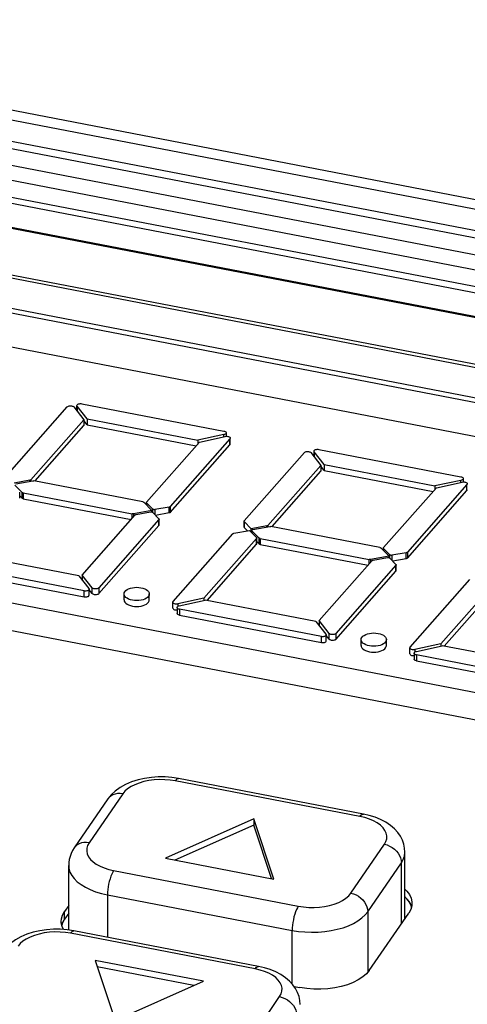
# Model space of a CAD drawing. Header units: millimetres. Extents: x -728 to -141, y -62 to 525.
# Tile 173 of 186: x -218 to -206, y 483 to 510. Entities that reach past the tile are written whole.
import ezdxf

# ---------------------------------------------------------------- set-up
doc = ezdxf.new("R2010")
doc.units = ezdxf.units.MM
doc.header["$LTSCALE"] = 23.1
doc.layers.add('R912005502_AM_0', color=7, linetype='CONTINUOUS')

msp = doc.modelspace()

# ---------------------------------------------------------------- linework, layer by layer
at = {"layer": 'R912005502_AM_0', "color": 7}
for p, q in [((-239.818, 511.835), (-182.764, 500.831)), ((-239.887, 511.572), (-183.987, 500.791)), ((-185.764, 500.532), (-240.08, 511.008)), ((-186.228, 500.417), (-240.307, 510.847)), ((-237.682, 509.882), (-187.18, 500.142)), ((-237.033, 509.34), (-187.851, 499.855)), ((-235.875, 508.481), (-188.719, 499.386)), ((-235.685, 508.615), (-188.519, 499.518)), ((-189.5, 498.866), (-233.557, 507.363)), ((-189.527, 498.842), (-233.427, 507.309)), ((-195.733, 498.742), (-230.972, 505.538)), ((-195.733, 498.657), (-230.972, 505.453)), ((-196.246, 497.91), (-231.485, 504.706)), ((-196.246, 497.783), (-231.485, 504.579)), ((-195.958, 496.781), (-232.271, 503.784)), ((-218.446, 497.544), (-216.778, 499.44)), ((-216.595, 499.438), (-216.319, 499.084)), ((-216.51, 499.329), (-216.51, 499.458)), ((-216.503, 499.458), (-216.503, 499.315)), ((-216.226, 499.104), (-216.503, 499.458)), ((-216.376, 499.528), (-212.437, 498.768)), ((-216.319, 499.084), (-217.787, 497.416)), ((-217.674, 497.382), (-216.319, 498.921)), ((-216.319, 499.084), (-216.319, 498.921)), ((-216.226, 498.942), (-216.319, 499.06)), ((-216.226, 499.104), (-216.226, 498.942)), ((-216.226, 499.104), (-213.152, 498.512)), ((-216.226, 498.942), (-213.205, 498.359)), ((-212.434, 498.669), (-213.152, 498.512)), ((-213.114, 498.463), (-212.395, 498.621)), ((-212.433, 498.612), (-212.433, 498.67)), ((-212.371, 498.718), (-212.371, 498.621)), ((-214.579, 496.798), (-213.114, 498.463)), ((-212.266, 498.549), (-213.92, 496.67)), ((-213.92, 496.507), (-212.266, 498.386)), ((-213.152, 498.512), (-213.152, 498.419)), ((-212.266, 498.386), (-212.266, 498.549)), ((-212.256, 498.409), (-212.256, 498.549)), ((-211.868, 496.276), (-210.2, 498.171)), ((-210.017, 498.169), (-209.741, 497.815)), ((-209.932, 498.061), (-209.932, 498.189)), ((-209.925, 498.189), (-209.925, 498.047)), ((-209.648, 497.836), (-209.925, 498.189)), ((-209.798, 498.259), (-205.859, 497.5)), ((-209.741, 497.815), (-211.209, 496.147)), ((-209.741, 497.815), (-209.741, 497.653)), ((-209.648, 497.673), (-209.741, 497.791)), ((-209.648, 497.836), (-209.648, 497.673)), ((-209.648, 497.836), (-206.575, 497.243)), ((-211.096, 496.113), (-209.741, 497.653)), ((-209.648, 497.673), (-206.628, 497.09)), ((-236.444, 497.486), (-201.206, 490.69)), ((-217.815, 497.402), (-218.253, 497.324)), ((-218.033, 497.064), (-218.232, 497.268)), ((-218.204, 497.305), (-217.737, 497.388)), ((-217.816, 497.374), (-217.816, 497.402)), ((-217.787, 497.416), (-217.787, 497.379)), ((-214.683, 496.805), (-217.704, 497.388)), ((-205.688, 497.281), (-207.342, 495.401)), ((-205.857, 497.4), (-206.575, 497.243)), ((-206.575, 497.243), (-206.575, 497.15)), ((-206.536, 497.194), (-205.817, 497.352)), ((-205.855, 497.343), (-205.855, 497.401)), ((-205.793, 497.45), (-205.793, 497.352)), ((-205.688, 497.118), (-205.688, 497.281)), ((-218.099, 496.904), (-218.099, 497.067)), ((-218.033, 496.901), (-218.099, 496.969)), ((-218.033, 496.901), (-218.033, 497.064)), ((-218.005, 497.051), (-218.005, 496.888)), ((-218.005, 497.051), (-214.978, 496.467)), ((-208.001, 495.53), (-206.536, 497.194)), ((-207.342, 495.238), (-205.688, 497.118)), ((-236.957, 496.824), (-201.719, 490.028)), ((-218.005, 496.888), (-215.008, 496.31)), ((-214.655, 496.792), (-214.428, 496.558)), ((-214.583, 496.718), (-214.583, 496.787)), ((-214.581, 496.795), (-214.579, 496.798)), ((-214.578, 496.775), (-214.578, 496.712)), ((-214.406, 496.599), (-214.578, 496.775)), ((-216.363, 494.77), (-214.895, 496.439)), ((-214.978, 496.345), (-214.978, 496.467)), ((-214.428, 496.558), (-214.945, 496.467)), ((-214.945, 496.467), (-214.945, 496.382)), ((-214.867, 496.453), (-214.469, 496.523)), ((-214.428, 496.523), (-214.428, 496.558)), ((-214.416, 496.515), (-214.409, 496.51)), ((-214.409, 496.51), (-214.237, 496.333)), ((-214.406, 496.51), (-214.406, 496.599)), ((-214.399, 496.593), (-214.406, 496.599)), ((-213.948, 496.656), (-214.345, 496.586)), ((-214.345, 496.586), (-214.345, 496.445)), ((-213.949, 496.493), (-214.327, 496.426)), ((-213.949, 496.493), (-213.949, 496.656)), ((-213.92, 496.67), (-213.92, 496.507)), ((-214.236, 496.31), (-215.904, 494.415)), ((-215.904, 494.252), (-214.236, 496.147)), ((-214.236, 496.147), (-214.236, 496.31)), ((-214.231, 496.158), (-214.231, 496.321)), ((-211.873, 496.102), (-211.873, 496.265)), ((-211.871, 496.272), (-211.868, 496.276)), ((-211.867, 496.252), (-211.867, 496.09)), ((-211.676, 496.056), (-211.867, 496.252)), ((-211.209, 496.147), (-211.209, 496.11)), ((-213.838, 494.037), (-212.185, 495.916)), ((-212.156, 495.93), (-211.718, 496.007)), ((-211.777, 495.997), (-211.867, 496.09)), ((-211.718, 496.007), (-211.526, 495.811)), ((-211.237, 496.133), (-211.676, 496.056)), ((-211.676, 495.964), (-211.676, 496.056)), ((-211.659, 495.947), (-211.659, 496.011)), ((-211.654, 495.999), (-211.654, 495.942)), ((-211.455, 495.795), (-211.654, 495.999)), ((-211.639, 496.033), (-211.626, 496.036)), ((-211.626, 496.036), (-211.159, 496.119)), ((-211.239, 496.105), (-211.239, 496.133)), ((-208.105, 495.536), (-211.126, 496.119)), ((-211.526, 495.787), (-212.99, 494.123)), ((-212.899, 494.064), (-211.526, 495.624)), ((-211.526, 495.624), (-211.526, 495.787)), ((-211.521, 495.636), (-211.521, 495.799)), ((-211.455, 495.632), (-211.521, 495.7)), ((-211.455, 495.632), (-211.455, 495.795)), ((-211.428, 495.782), (-211.428, 495.619)), ((-211.428, 495.782), (-208.4, 495.198)), ((-211.428, 495.619), (-208.431, 495.041)), ((-216.456, 494.75), (-219.53, 495.343)), ((-208.078, 495.523), (-207.85, 495.29)), ((-208.005, 495.449), (-208.005, 495.519)), ((-208.003, 495.526), (-208.001, 495.53)), ((-208, 495.506), (-208, 495.443)), ((-207.828, 495.33), (-208, 495.506)), ((-207.828, 495.241), (-207.828, 495.33)), ((-207.821, 495.325), (-207.828, 495.33)), ((-207.37, 495.387), (-207.768, 495.317)), ((-207.768, 495.317), (-207.768, 495.176)), ((-207.371, 495.224), (-207.371, 495.387)), ((-207.342, 495.401), (-207.342, 495.238)), ((-216.306, 494.326), (-220.245, 495.086)), ((-209.785, 493.502), (-208.317, 495.17)), ((-208.4, 495.076), (-208.4, 495.198)), ((-207.85, 495.29), (-208.367, 495.198)), ((-208.367, 495.198), (-208.367, 495.114)), ((-208.289, 495.184), (-207.891, 495.254)), ((-207.85, 495.254), (-207.85, 495.29)), ((-207.838, 495.247), (-207.831, 495.241)), ((-207.831, 495.241), (-207.659, 495.065)), ((-207.371, 495.224), (-207.749, 495.157)), ((-207.653, 494.89), (-207.653, 495.053)), ((-220.245, 494.923), (-216.306, 494.164)), ((-216.363, 494.77), (-216.363, 494.632)), ((-216.087, 494.417), (-216.363, 494.77)), ((-207.658, 495.041), (-209.326, 493.146)), ((-209.326, 492.983), (-207.658, 494.879)), ((-207.658, 494.879), (-207.658, 495.041)), ((-216.456, 494.75), (-216.179, 494.396)), ((-207.261, 492.768), (-205.607, 494.647)), ((-204.948, 494.519), (-206.412, 492.855)), ((-216.306, 494.164), (-216.306, 494.326)), ((-216.172, 494.213), (-216.172, 494.376)), ((-216.087, 494.254), (-216.172, 494.362)), ((-216.087, 494.254), (-216.087, 494.417)), ((-215.904, 494.415), (-215.904, 494.252)), ((-215.202, 494.081), (-215.202, 494.243)), ((-214.502, 494.081), (-214.502, 494.243)), ((-206.321, 492.795), (-204.948, 494.356)), ((-214.523, 494.18), (-214.55, 494.15)), ((-213.848, 493.851), (-213.848, 494.014)), ((-212.99, 494.123), (-213.71, 493.965)), ((-213.71, 493.965), (-213.71, 493.901)), ((-213.67, 493.917), (-212.952, 494.074)), ((-212.99, 494.123), (-212.99, 494.066)), ((-209.878, 493.481), (-212.952, 494.074)), ((-213.733, 493.867), (-213.733, 493.704)), ((-213.667, 493.818), (-213.667, 493.655)), ((-209.728, 493.058), (-213.667, 493.818)), ((-213.667, 493.655), (-209.728, 492.895)), ((-209.878, 493.481), (-209.601, 493.128)), ((-209.785, 493.502), (-209.785, 493.363)), ((-209.509, 493.148), (-209.785, 493.502)), ((-209.509, 492.985), (-209.509, 493.148)), ((-209.326, 493.146), (-209.326, 492.983)), ((-209.728, 492.895), (-209.728, 493.058)), ((-209.594, 492.945), (-209.594, 493.108)), ((-209.509, 492.985), (-209.594, 493.094)), ((-208.624, 492.812), (-208.624, 492.975)), ((-207.945, 492.911), (-207.972, 492.881)), ((-207.924, 492.812), (-207.924, 492.975)), ((-207.27, 492.583), (-207.27, 492.746)), ((-207.155, 492.599), (-207.155, 492.436)), ((-206.412, 492.855), (-207.132, 492.697)), ((-207.132, 492.697), (-207.132, 492.633)), ((-207.092, 492.648), (-206.374, 492.806)), ((-206.412, 492.855), (-206.412, 492.797)), ((-203.3, 492.213), (-206.374, 492.806)), ((-207.089, 492.549), (-207.089, 492.386)), ((-203.15, 491.789), (-207.089, 492.549)), ((-207.089, 492.386), (-203.15, 491.626)), ((-213.688, 489.118), (-213.875, 489.146)), ((-208.657, 488.062), (-213.782, 489.051)), ((-208.562, 488.129), (-213.688, 489.118)), ((-215.651, 488.55), (-216.584, 487.192)), ((-215.239, 488.691), (-216.172, 487.333)), ((-211.606, 487.994), (-214.057, 486.904)), ((-211.606, 487.994), (-211.606, 487.825)), ((-211.05, 486.324), (-211.606, 487.994)), ((-211.606, 487.825), (-213.791, 486.853)), ((-211.11, 486.336), (-211.606, 487.825)), ((-208.91, 485.932), (-207.978, 487.29)), ((-214.057, 486.904), (-211.05, 486.324)), ((-207.409, 485.229), (-207.409, 487.072)), ((-216.74, 484.907), (-216.74, 486.703)), ((-208.441, 485.417), (-207.508, 486.776)), ((-207.508, 485.085), (-207.508, 486.776)), ((-215.493, 486.561), (-210.367, 485.572)), ((-215.664, 485.888), (-215.664, 484.705)), ((-215.664, 485.888), (-210.538, 484.899)), ((-207.354, 485.777), (-207.409, 485.83)), ((-216.74, 485.587), (-216.856, 485.419)), ((-207.23, 485.547), (-207.237, 485.579)), ((-207.214, 485.653), (-207.22, 485.584)), ((-216.946, 485.147), (-216.941, 485.216)), ((-216.941, 485.216), (-216.911, 485.318)), ((-216.911, 485.318), (-216.856, 485.419)), ((-216.856, 485.207), (-216.911, 485.106)), ((-216.856, 485.207), (-216.856, 485.419)), ((-216.74, 485.375), (-216.856, 485.207)), ((-208.441, 485.417), (-208.441, 483.738)), ((-208.399, 483.788), (-207.304, 485.381)), ((-216.945, 485.112), (-216.946, 485.147)), ((-216.924, 485.009), (-216.945, 485.112)), ((-216.911, 485.106), (-216.93, 485.041)), ((-216.883, 484.921), (-216.924, 485.009)), ((-216.595, 484.885), (-216.782, 484.913)), ((-211.564, 483.829), (-216.69, 484.818)), ((-211.469, 483.896), (-216.595, 484.885)), ((-210.538, 483.411), (-210.538, 484.899)), ((-216.007, 484.066), (-215.451, 482.396)), ((-213, 483.486), (-216.007, 484.066)), ((-213.266, 483.368), (-215.946, 483.885)), ((-208.479, 483.692), (-208.58, 483.604)), ((-208.399, 483.788), (-208.479, 483.692)), ((-215.451, 482.396), (-213, 483.486)), ((-210.486, 483.344), (-210.321, 483.313)), ((-211.818, 481.7), (-210.885, 483.058))]:
    msp.add_line(p, q, dxfattribs=at)
for points in [[(-216.778, 499.44), (-216.765, 499.45), (-216.749, 499.459), (-216.73, 499.465), (-216.708, 499.469), (-216.685, 499.47), (-216.663, 499.469), (-216.641, 499.464), (-216.622, 499.457), (-216.607, 499.449), (-216.595, 499.438)], [(-216.51, 499.478), (-216.51, 499.482), (-216.506, 499.494)], [(-216.503, 499.458), (-216.509, 499.47), (-216.51, 499.478)], [(-216.506, 499.494), (-216.496, 499.505), (-216.482, 499.515), (-216.465, 499.523), (-216.444, 499.528), (-216.422, 499.531), (-216.399, 499.531), (-216.376, 499.528)], [(-212.437, 498.768), (-212.415, 498.762), (-212.397, 498.754), (-212.383, 498.744), (-212.374, 498.732), (-212.371, 498.718)], [(-212.371, 498.718), (-212.374, 498.707), (-212.382, 498.695), (-212.395, 498.684), (-212.412, 498.676), (-212.434, 498.669)], [(-212.395, 498.621), (-212.371, 498.624), (-212.347, 498.624), (-212.324, 498.622), (-212.302, 498.616), (-212.284, 498.608), (-212.27, 498.598), (-212.26, 498.587), (-212.256, 498.574), (-212.256, 498.572)], [(-212.256, 498.572), (-212.258, 498.562), (-212.266, 498.549)], [(-212.266, 498.386), (-212.258, 498.399), (-212.256, 498.409)], [(-210.2, 498.171), (-210.188, 498.182), (-210.172, 498.19), (-210.152, 498.197), (-210.13, 498.201), (-210.107, 498.202), (-210.085, 498.2), (-210.063, 498.196), (-210.044, 498.189), (-210.029, 498.18), (-210.017, 498.169)], [(-209.932, 498.21), (-209.932, 498.213), (-209.928, 498.225)], [(-209.925, 498.189), (-209.931, 498.201), (-209.932, 498.21)], [(-209.928, 498.225), (-209.919, 498.237), (-209.905, 498.246), (-209.887, 498.254), (-209.866, 498.259), (-209.844, 498.262), (-209.822, 498.262), (-209.798, 498.259)], [(-217.787, 497.416), (-217.79, 497.412), (-217.794, 497.41), (-217.799, 497.407), (-217.804, 497.405), (-217.809, 497.403), (-217.815, 497.402)], [(-217.737, 497.388), (-217.732, 497.389), (-217.726, 497.389), (-217.721, 497.389), (-217.715, 497.389), (-217.71, 497.388), (-217.704, 497.388)], [(-205.859, 497.5), (-205.837, 497.493), (-205.819, 497.485), (-205.805, 497.475), (-205.796, 497.463), (-205.793, 497.45)], [(-205.793, 497.45), (-205.796, 497.438), (-205.804, 497.426), (-205.817, 497.415), (-205.835, 497.407), (-205.857, 497.4)], [(-205.817, 497.352), (-205.793, 497.355), (-205.769, 497.356), (-205.746, 497.353), (-205.724, 497.348), (-205.706, 497.34), (-205.692, 497.329), (-205.683, 497.318), (-205.678, 497.305), (-205.678, 497.303)], [(-205.678, 497.303), (-205.68, 497.293), (-205.688, 497.281)], [(-218.005, 497.051), (-218.011, 497.052), (-218.016, 497.054), (-218.021, 497.056), (-218.026, 497.058), (-218.03, 497.061), (-218.033, 497.064)], [(-205.688, 497.118), (-205.68, 497.13), (-205.678, 497.14)], [(-218.005, 496.888), (-218.011, 496.889), (-218.016, 496.891), (-218.021, 496.893), (-218.026, 496.895), (-218.03, 496.898), (-218.033, 496.901)], [(-214.683, 496.805), (-214.677, 496.803), (-214.672, 496.802), (-214.667, 496.8), (-214.662, 496.797), (-214.659, 496.795), (-214.655, 496.792)], [(-214.583, 496.787), (-214.583, 496.791), (-214.581, 496.795)], [(-214.578, 496.775), (-214.581, 496.779), (-214.582, 496.783), (-214.583, 496.787), (-214.583, 496.787)], [(-214.945, 496.467), (-214.95, 496.466), (-214.956, 496.465), (-214.961, 496.465), (-214.967, 496.466), (-214.972, 496.466), (-214.978, 496.467)], [(-214.895, 496.439), (-214.892, 496.442), (-214.888, 496.445), (-214.883, 496.447), (-214.878, 496.449), (-214.873, 496.451), (-214.867, 496.453)], [(-214.469, 496.523), (-214.457, 496.524), (-214.446, 496.524), (-214.434, 496.522)], [(-214.434, 496.522), (-214.424, 496.519), (-214.416, 496.515)], [(-214.345, 496.586), (-214.357, 496.584), (-214.369, 496.584), (-214.38, 496.586), (-214.39, 496.589), (-214.399, 496.593)], [(-213.92, 496.507), (-213.923, 496.504), (-213.927, 496.501), (-213.932, 496.498), (-213.937, 496.496), (-213.943, 496.494), (-213.949, 496.493)], [(-213.92, 496.67), (-213.923, 496.667), (-213.927, 496.664), (-213.931, 496.661), (-213.936, 496.659), (-213.942, 496.657), (-213.948, 496.656)], [(-214.237, 496.333), (-214.234, 496.33), (-214.232, 496.326), (-214.231, 496.322), (-214.231, 496.321)], [(-214.231, 496.321), (-214.232, 496.318), (-214.233, 496.314), (-214.236, 496.31)], [(-214.236, 496.147), (-214.233, 496.151), (-214.232, 496.155), (-214.231, 496.158)], [(-211.873, 496.265), (-211.872, 496.268), (-211.871, 496.272)], [(-211.867, 496.252), (-211.87, 496.256), (-211.872, 496.26), (-211.873, 496.264), (-211.873, 496.265)], [(-211.209, 496.147), (-211.212, 496.144), (-211.216, 496.141), (-211.221, 496.139), (-211.226, 496.136), (-211.231, 496.135), (-211.237, 496.133)], [(-212.185, 495.916), (-212.181, 495.919), (-212.178, 495.922), (-212.173, 495.924), (-212.168, 495.927), (-212.162, 495.928), (-212.156, 495.93)], [(-211.873, 496.102), (-211.873, 496.101), (-211.872, 496.097), (-211.87, 496.093), (-211.867, 496.09)], [(-211.659, 496.011), (-211.659, 496.014), (-211.656, 496.021), (-211.649, 496.028), (-211.639, 496.033)], [(-211.654, 495.999), (-211.659, 496.007), (-211.659, 496.011)], [(-211.159, 496.119), (-211.154, 496.12), (-211.148, 496.12), (-211.143, 496.12), (-211.137, 496.12), (-211.132, 496.12), (-211.126, 496.119)], [(-211.526, 495.811), (-211.523, 495.807), (-211.522, 495.803), (-211.521, 495.799), (-211.521, 495.799)], [(-211.521, 495.799), (-211.521, 495.795), (-211.523, 495.791), (-211.526, 495.787)], [(-211.526, 495.624), (-211.523, 495.628), (-211.521, 495.632), (-211.521, 495.636)], [(-211.428, 495.782), (-211.433, 495.784), (-211.439, 495.785), (-211.443, 495.787), (-211.448, 495.79), (-211.452, 495.792), (-211.455, 495.795)], [(-211.428, 495.619), (-211.433, 495.621), (-211.439, 495.622), (-211.443, 495.624), (-211.448, 495.627), (-211.452, 495.629), (-211.455, 495.632)], [(-208.105, 495.536), (-208.099, 495.535), (-208.094, 495.533), (-208.089, 495.531), (-208.085, 495.529), (-208.081, 495.526), (-208.078, 495.523)], [(-208.005, 495.519), (-208.005, 495.522), (-208.003, 495.526)], [(-208, 495.506), (-208.003, 495.51), (-208.005, 495.514), (-208.005, 495.518), (-208.005, 495.519)], [(-207.768, 495.317), (-207.779, 495.316), (-207.791, 495.316), (-207.802, 495.317), (-207.812, 495.32), (-207.821, 495.325)], [(-207.342, 495.401), (-207.345, 495.398), (-207.349, 495.395), (-207.353, 495.393), (-207.358, 495.39), (-207.364, 495.389), (-207.37, 495.387)], [(-208.367, 495.198), (-208.372, 495.197), (-208.378, 495.197), (-208.384, 495.197), (-208.389, 495.197), (-208.395, 495.197), (-208.4, 495.198)], [(-208.317, 495.17), (-208.314, 495.173), (-208.31, 495.176), (-208.306, 495.179), (-208.3, 495.181), (-208.295, 495.183), (-208.289, 495.184)], [(-207.891, 495.254), (-207.879, 495.256), (-207.868, 495.255), (-207.857, 495.254)], [(-207.857, 495.254), (-207.846, 495.251), (-207.838, 495.247)], [(-207.659, 495.065), (-207.656, 495.061), (-207.654, 495.057), (-207.653, 495.053), (-207.653, 495.053)], [(-207.653, 495.053), (-207.654, 495.049), (-207.655, 495.045), (-207.658, 495.041)], [(-207.342, 495.238), (-207.345, 495.235), (-207.349, 495.232), (-207.354, 495.23), (-207.359, 495.227), (-207.365, 495.226), (-207.371, 495.224)], [(-207.658, 494.879), (-207.655, 494.882), (-207.654, 494.886), (-207.653, 494.89)], [(-216.172, 494.376), (-216.172, 494.372), (-216.176, 494.36), (-216.186, 494.349), (-216.199, 494.34), (-216.217, 494.332), (-216.238, 494.326), (-216.26, 494.324), (-216.283, 494.324), (-216.306, 494.326)], [(-216.179, 494.396), (-216.173, 494.384), (-216.172, 494.376)], [(-215.904, 494.415), (-215.917, 494.404), (-215.932, 494.395), (-215.952, 494.389), (-215.974, 494.385), (-215.997, 494.384), (-216.019, 494.386), (-216.041, 494.39), (-216.06, 494.397), (-216.075, 494.406), (-216.087, 494.417)], [(-215.904, 494.252), (-215.916, 494.241), (-215.932, 494.233), (-215.952, 494.226), (-215.974, 494.222), (-215.997, 494.221), (-216.02, 494.223), (-216.041, 494.227), (-216.06, 494.234), (-216.075, 494.243), (-216.087, 494.254)], [(-215.202, 494.243), (-215.197, 494.275), (-215.181, 494.307)], [(-214.55, 494.15), (-214.584, 494.124), (-214.627, 494.101), (-214.677, 494.083), (-214.732, 494.069), (-214.79, 494.061), (-214.851, 494.058), (-214.911, 494.061), (-214.97, 494.069), (-215.026, 494.082), (-215.076, 494.101), (-215.119, 494.123), (-215.154, 494.15), (-215.18, 494.179), (-215.196, 494.21), (-215.202, 494.243)], [(-215.181, 494.307), (-215.154, 494.337), (-215.12, 494.363), (-215.076, 494.386), (-215.027, 494.404), (-214.972, 494.418), (-214.914, 494.426), (-214.853, 494.429), (-214.792, 494.426), (-214.734, 494.418), (-214.678, 494.404), (-214.628, 494.386), (-214.585, 494.363), (-214.55, 494.337), (-214.524, 494.308), (-214.508, 494.277), (-214.502, 494.243)], [(-214.502, 494.243), (-214.507, 494.212), (-214.523, 494.18)], [(-216.306, 494.164), (-216.283, 494.161), (-216.26, 494.161), (-216.238, 494.164), (-216.217, 494.169), (-216.199, 494.177), (-216.185, 494.186), (-216.176, 494.198), (-216.172, 494.21), (-216.172, 494.213)], [(-215.202, 494.081), (-215.196, 494.048), (-215.181, 494.017), (-215.155, 493.988), (-215.12, 493.961), (-215.077, 493.939), (-215.027, 493.92), (-214.972, 493.906), (-214.913, 493.898), (-214.852, 493.895), (-214.791, 493.898), (-214.732, 493.906), (-214.677, 493.92), (-214.627, 493.939), (-214.584, 493.961), (-214.549, 493.987), (-214.523, 494.017)], [(-214.523, 494.017), (-214.507, 494.049), (-214.502, 494.081)], [(-213.848, 494.014), (-213.846, 494.024), (-213.838, 494.037)], [(-213.71, 493.965), (-213.734, 493.962), (-213.757, 493.961), (-213.78, 493.964), (-213.802, 493.97), (-213.82, 493.978), (-213.834, 493.988), (-213.844, 493.999), (-213.848, 494.012), (-213.848, 494.014)], [(-213.848, 493.851), (-213.848, 493.849), (-213.844, 493.837), (-213.834, 493.825), (-213.82, 493.815), (-213.802, 493.807), (-213.78, 493.801), (-213.757, 493.799), (-213.733, 493.799), (-213.733, 493.799)], [(-213.733, 493.867), (-213.73, 493.879), (-213.722, 493.891), (-213.709, 493.902), (-213.692, 493.91), (-213.67, 493.917)], [(-213.667, 493.818), (-213.689, 493.824), (-213.707, 493.832), (-213.721, 493.842), (-213.73, 493.854), (-213.733, 493.867)], [(-213.667, 493.655), (-213.689, 493.661), (-213.707, 493.669), (-213.721, 493.679), (-213.73, 493.691), (-213.733, 493.704)], [(-209.326, 493.146), (-209.339, 493.135), (-209.355, 493.127), (-209.374, 493.12), (-209.396, 493.117), (-209.419, 493.115), (-209.441, 493.117), (-209.463, 493.121), (-209.482, 493.128), (-209.497, 493.137), (-209.509, 493.148)], [(-208.603, 493.038), (-208.576, 493.068), (-208.542, 493.094), (-208.498, 493.117), (-208.449, 493.135), (-208.394, 493.149), (-208.336, 493.157), (-208.275, 493.16), (-208.215, 493.157), (-208.156, 493.149), (-208.1, 493.136), (-208.05, 493.117), (-208.007, 493.095), (-207.972, 493.068), (-207.946, 493.039), (-207.93, 493.008), (-207.924, 492.975)], [(-209.594, 493.108), (-209.594, 493.104), (-209.598, 493.092), (-209.608, 493.081), (-209.622, 493.071), (-209.639, 493.063), (-209.66, 493.058), (-209.682, 493.055), (-209.705, 493.055), (-209.728, 493.058)], [(-209.728, 492.895), (-209.705, 492.892), (-209.682, 492.892), (-209.66, 492.895), (-209.639, 492.9), (-209.622, 492.908), (-209.608, 492.918), (-209.598, 492.929), (-209.594, 492.941), (-209.594, 492.945)], [(-209.601, 493.128), (-209.595, 493.116), (-209.594, 493.108)], [(-209.326, 492.983), (-209.339, 492.973), (-209.354, 492.964), (-209.374, 492.958), (-209.396, 492.954), (-209.419, 492.953), (-209.442, 492.954), (-209.463, 492.959), (-209.482, 492.966), (-209.497, 492.974), (-209.509, 492.985)], [(-208.624, 492.975), (-208.619, 493.006), (-208.603, 493.038)], [(-207.972, 492.881), (-208.006, 492.855), (-208.05, 492.832), (-208.099, 492.814), (-208.154, 492.8), (-208.212, 492.792), (-208.273, 492.789), (-208.333, 492.792), (-208.392, 492.8), (-208.448, 492.814), (-208.498, 492.832), (-208.541, 492.855), (-208.576, 492.881), (-208.602, 492.91), (-208.618, 492.942), (-208.624, 492.975)], [(-207.924, 492.975), (-207.929, 492.943), (-207.945, 492.911)], [(-208.624, 492.812), (-208.619, 492.78), (-208.603, 492.748), (-208.577, 492.719), (-208.542, 492.693), (-208.499, 492.67), (-208.449, 492.651), (-208.394, 492.638), (-208.335, 492.629), (-208.274, 492.626), (-208.213, 492.629), (-208.154, 492.638), (-208.099, 492.651), (-208.049, 492.67), (-208.006, 492.693), (-207.971, 492.719), (-207.945, 492.748)], [(-207.945, 492.748), (-207.929, 492.78), (-207.924, 492.812)], [(-207.27, 492.746), (-207.268, 492.755), (-207.261, 492.768)], [(-207.132, 492.697), (-207.156, 492.693), (-207.179, 492.693), (-207.202, 492.695), (-207.224, 492.701), (-207.242, 492.709), (-207.257, 492.719), (-207.266, 492.731), (-207.27, 492.743), (-207.27, 492.746)], [(-207.27, 492.583), (-207.27, 492.58), (-207.266, 492.568), (-207.257, 492.556), (-207.242, 492.546), (-207.224, 492.538), (-207.202, 492.533), (-207.179, 492.53), (-207.155, 492.53), (-207.155, 492.53)], [(-207.155, 492.599), (-207.153, 492.611), (-207.144, 492.622), (-207.131, 492.633), (-207.114, 492.641), (-207.092, 492.648)], [(-207.089, 492.549), (-207.112, 492.555), (-207.129, 492.563), (-207.143, 492.574), (-207.152, 492.585), (-207.155, 492.599)], [(-207.089, 492.386), (-207.111, 492.392), (-207.129, 492.4), (-207.143, 492.41), (-207.152, 492.422), (-207.155, 492.436)], [(-213.875, 489.146), (-214.065, 489.161), (-214.255, 489.162), (-214.445, 489.149), (-214.632, 489.122), (-214.815, 489.081), (-214.992, 489.025), (-215.159, 488.954), (-215.313, 488.868), (-215.448, 488.769), (-215.56, 488.663), (-215.651, 488.55)], [(-213.782, 489.051), (-213.925, 489.073), (-214.07, 489.085), (-214.219, 489.086), (-214.368, 489.078), (-214.513, 489.059), (-214.651, 489.03), (-214.782, 488.992), (-214.902, 488.946), (-215.01, 488.891), (-215.103, 488.829), (-215.179, 488.763), (-215.239, 488.691)], [(-213.782, 489.051), (-213.756, 489.084), (-213.73, 489.107), (-213.705, 489.117), (-213.688, 489.118)], [(-215.239, 488.691), (-215.312, 488.7), (-215.384, 488.698), (-215.452, 488.686), (-215.515, 488.663), (-215.571, 488.631), (-215.619, 488.589), (-215.651, 488.55)], [(-208.657, 488.062), (-208.63, 488.096), (-208.604, 488.118), (-208.579, 488.129), (-208.562, 488.129)], [(-207.978, 487.29), (-207.936, 487.366), (-207.914, 487.443), (-207.91, 487.522), (-207.926, 487.6), (-207.962, 487.677), (-208.016, 487.751), (-208.087, 487.82), (-208.175, 487.884), (-208.279, 487.941), (-208.395, 487.99), (-208.521, 488.03), (-208.657, 488.062)], [(-207.409, 487.072), (-207.417, 487.183), (-207.44, 487.294), (-207.479, 487.404), (-207.534, 487.513), (-207.608, 487.619), (-207.701, 487.72), (-207.813, 487.816), (-207.942, 487.903), (-208.085, 487.978), (-208.239, 488.041), (-208.398, 488.091), (-208.562, 488.129)], [(-216.584, 487.192), (-216.632, 487.113), (-216.672, 487.032), (-216.702, 486.951), (-216.723, 486.869), (-216.736, 486.786), (-216.74, 486.703)], [(-216.172, 487.333), (-216.245, 487.342), (-216.317, 487.34), (-216.385, 487.328), (-216.448, 487.305), (-216.504, 487.272), (-216.552, 487.231), (-216.584, 487.192)], [(-216.172, 487.333), (-216.213, 487.257), (-216.236, 487.18), (-216.239, 487.101), (-216.223, 487.022), (-216.188, 486.946), (-216.134, 486.872), (-216.062, 486.803), (-215.974, 486.739), (-215.87, 486.682), (-215.754, 486.633), (-215.629, 486.593), (-215.493, 486.561)], [(-207.978, 487.29), (-207.904, 487.271), (-207.833, 487.241), (-207.764, 487.203), (-207.702, 487.156), (-207.645, 487.102), (-207.598, 487.042), (-207.559, 486.978), (-207.531, 486.911), (-207.514, 486.843), (-207.508, 486.776)], [(-207.508, 486.776), (-207.455, 486.869), (-207.422, 486.964), (-207.409, 487.061), (-207.409, 487.072)], [(-216.74, 486.703), (-216.732, 486.616), (-216.704, 486.52), (-216.655, 486.426), (-216.587, 486.336), (-216.5, 486.25), (-216.396, 486.17), (-216.275, 486.097), (-216.14, 486.031), (-215.992, 485.974), (-215.832, 485.926), (-215.664, 485.888)], [(-215.493, 486.561), (-215.519, 486.517), (-215.545, 486.463), (-215.57, 486.402), (-215.593, 486.333), (-215.613, 486.261), (-215.631, 486.185), (-215.645, 486.107), (-215.655, 486.031), (-215.661, 485.957), (-215.664, 485.888)], [(-207.409, 486.042), (-207.354, 485.989), (-207.284, 485.892), (-207.237, 485.791), (-207.216, 485.688), (-207.214, 485.653)], [(-210.367, 485.572), (-210.224, 485.55), (-210.079, 485.538), (-209.93, 485.537), (-209.782, 485.545), (-209.637, 485.564), (-209.498, 485.592), (-209.368, 485.63), (-209.247, 485.677), (-209.14, 485.732), (-209.046, 485.793), (-208.97, 485.86), (-208.91, 485.932)], [(-208.91, 485.932), (-208.837, 485.913), (-208.765, 485.883), (-208.697, 485.845), (-208.634, 485.798), (-208.578, 485.744), (-208.53, 485.684), (-208.492, 485.62), (-208.464, 485.553), (-208.446, 485.485), (-208.441, 485.417)], [(-207.409, 485.833), (-207.401, 485.826), (-207.391, 485.816), (-207.382, 485.806), (-207.372, 485.796), (-207.363, 485.786), (-207.353, 485.775)], [(-207.237, 485.579), (-207.284, 485.68), (-207.354, 485.777)], [(-207.353, 485.775), (-207.34, 485.76), (-207.328, 485.745), (-207.316, 485.729), (-207.305, 485.714), (-207.295, 485.698), (-207.283, 485.68)], [(-210.367, 485.572), (-210.394, 485.528), (-210.42, 485.475), (-210.445, 485.413), (-210.467, 485.345), (-210.488, 485.272), (-210.505, 485.196), (-210.519, 485.119), (-210.53, 485.042), (-210.536, 484.969), (-210.538, 484.899)], [(-207.22, 485.584), (-207.249, 485.482), (-207.304, 485.381)], [(-207.283, 485.68), (-207.28, 485.674), (-207.276, 485.666), (-207.273, 485.661), (-207.268, 485.653), (-207.266, 485.648), (-207.262, 485.64)], [(-207.262, 485.64), (-207.258, 485.631), (-207.253, 485.621), (-207.248, 485.61), (-207.244, 485.599), (-207.24, 485.588), (-207.236, 485.577)], [(-207.236, 485.577), (-207.235, 485.575), (-207.234, 485.572), (-207.234, 485.569), (-207.233, 485.566), (-207.231, 485.562)], [(-216.9, 485.131), (-216.895, 485.141), (-216.888, 485.155), (-216.881, 485.168), (-216.873, 485.181), (-216.866, 485.192), (-216.856, 485.207)], [(-210.538, 484.899), (-210.362, 484.871), (-210.182, 484.854), (-209.999, 484.847), (-209.815, 484.851), (-209.634, 484.866), (-209.457, 484.892), (-209.287, 484.928), (-209.125, 484.974), (-208.974, 485.029), (-208.836, 485.093), (-208.712, 485.165), (-208.604, 485.244), (-208.513, 485.328), (-208.441, 485.417)], [(-216.782, 484.913), (-216.972, 484.928), (-217.162, 484.929), (-217.352, 484.916), (-217.539, 484.889), (-217.722, 484.848), (-217.899, 484.792), (-218.066, 484.721), (-218.22, 484.635), (-218.355, 484.537), (-218.467, 484.431), (-218.558, 484.317)], [(-216.932, 485.047), (-216.928, 485.06), (-216.923, 485.074), (-216.919, 485.088), (-216.913, 485.101), (-216.908, 485.115), (-216.9, 485.131)], [(-216.69, 484.818), (-216.832, 484.84), (-216.978, 484.852), (-217.126, 484.854), (-217.275, 484.845), (-217.42, 484.826), (-217.559, 484.798), (-217.689, 484.76), (-217.809, 484.713), (-217.917, 484.658), (-218.01, 484.597), (-218.086, 484.53), (-218.146, 484.458)], [(-216.69, 484.818), (-216.663, 484.852), (-216.637, 484.874), (-216.612, 484.885), (-216.595, 484.885)], [(-211.564, 483.829), (-211.537, 483.863), (-211.511, 483.886), (-211.486, 483.896), (-211.469, 483.896)], [(-210.316, 482.84), (-210.324, 482.95), (-210.347, 483.062), (-210.386, 483.172), (-210.441, 483.28), (-210.515, 483.386), (-210.608, 483.488), (-210.72, 483.584), (-210.849, 483.67), (-210.992, 483.745), (-211.146, 483.808), (-211.305, 483.858), (-211.469, 483.896)], [(-210.885, 483.058), (-210.843, 483.133), (-210.821, 483.21), (-210.818, 483.289), (-210.833, 483.368), (-210.869, 483.444), (-210.923, 483.518), (-210.995, 483.587), (-211.083, 483.651), (-211.186, 483.708), (-211.302, 483.757), (-211.428, 483.798), (-211.564, 483.829)], [(-208.58, 483.604), (-208.703, 483.523), (-208.844, 483.451), (-209.003, 483.389), (-209.174, 483.339), (-209.357, 483.302), (-209.548, 483.277), (-209.743, 483.265), (-209.939, 483.268), (-210.131, 483.283), (-210.321, 483.313)], [(-210.885, 483.058), (-210.811, 483.038), (-210.74, 483.009), (-210.672, 482.97), (-210.609, 482.923), (-210.553, 482.869), (-210.505, 482.809), (-210.466, 482.745), (-210.438, 482.678), (-210.421, 482.61), (-210.415, 482.543)]]:
    msp.add_lwpolyline(points, dxfattribs=at)

doc.saveas('drawing.dxf')
